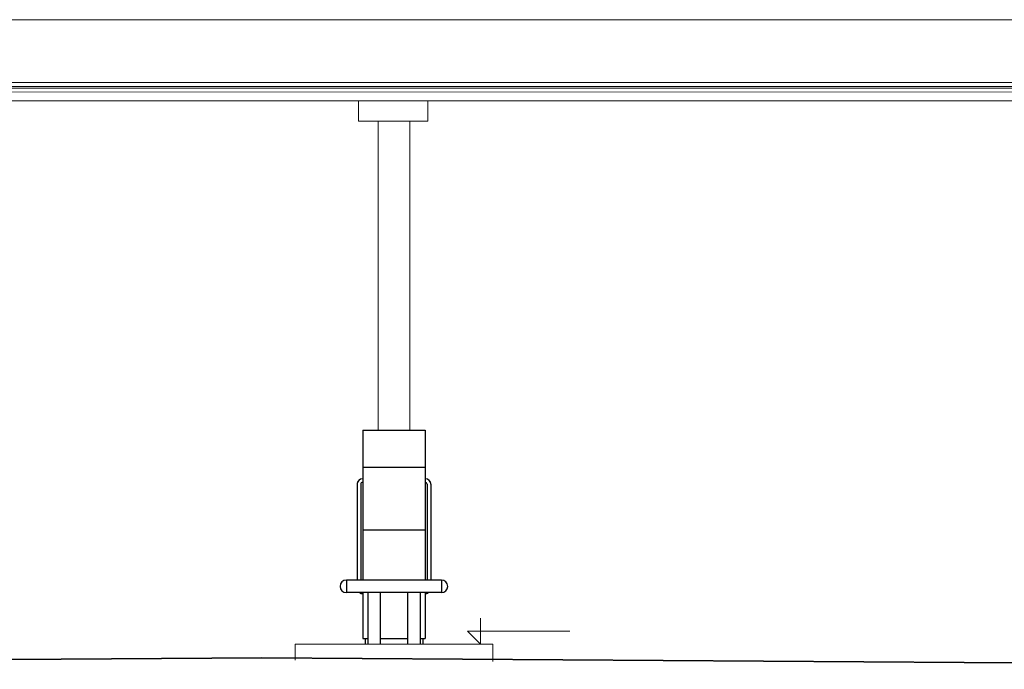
# Model space of a CAD drawing. Extents: x 64716 to 7565828, y -160732 to 5881792.
# Tile 129 of 160: x 277265 to 285781, y -49289 to -43673. Entities that reach past the tile are written whole.
import ezdxf

# ---------------------------------------------------------------- set-up
doc = ezdxf.new("R2010")
doc.units = 0
doc.header["$MEASUREMENT"] = 0
doc.layers.add('dach - izolacja', color=7, linetype='Continuous')
for name, color, linetype, lineweight in [('gruby', 7, 'Continuous', 35), ('linii', 7, 'Continuous', 15), ('LINII OPIS', 7, 'Continuous', 9)]:
    doc.layers.add(name, color=color, linetype=linetype, lineweight=lineweight)

# ---------------------------------------------------------------- blocks, each defined once
blk = doc.blocks.new('dystr.3')
at = {"layer": 'dach - izolacja'}
for p, q in [((6433772.5184, 5668694.5221, 0), (6433773.0384, 5668694.5221, 0)), ((6433772.5184, 5668694.5221, 0), (6433772.5184, 5668693.2261, 0)), ((6433773.0384, 5668694.5221, 0), (6433773.0584, 5668694.5221, 0)), ((6433773.0584, 5668694.5221, 0), (6433773.0584, 5668693.2261, 0)), ((6433772.5184, 5668694.2021, 0), (6433773.0584, 5668694.2021, 0)), ((6433772.4696, 5668694.0544, 0), (6433772.4696, 5668693.2261, 0)), ((6433772.5013, 5668694.0544, 0), (6433772.5013, 5668693.2261, 0)), ((6433773.0754, 5668694.0544, 0), (6433773.0754, 5668693.2261, 0)), ((6433773.1071, 5668694.0544, 0), (6433773.1071, 5668693.2261, 0)), ((6433772.5184, 5668693.6621, 0), (6433773.0384, 5668693.6621, 0)), ((6433773.0384, 5668693.6621, 0), (6433773.0584, 5668693.6621, 0)), ((6433772.3769, 5668693.2261, 0), (6433772.3769, 5668693.1181, 0)), ((6433773.1999, 5668693.2261, 0), (6433772.3769, 5668693.2261, 0)), ((6433773.1999, 5668693.2261, 0), (6433773.1999, 5668693.1181, 0)), ((6433773.1999, 5668693.1181, 0), (6433772.3769, 5668693.1181, 0)), ((6433772.5184, 5668693.1181, 0), (6433772.5184, 5668692.7221, 0)), ((6433772.5621, 5668693.1181, 0), (6433772.5621, 5668692.6721, 0)), ((6433772.6701, 5668693.1181, 0), (6433772.6701, 5668692.6721, 0)), ((6433772.9066, 5668693.1181, 0), (6433772.9066, 5668692.6721, 0)), ((6433773.0146, 5668693.1181, 0), (6433773.0146, 5668692.6721, 0)), ((6433773.0584, 5668693.1181, 0), (6433773.0584, 5668692.7221, 0)), ((6433772.5184, 5668692.7221, 0), (6433772.5621, 5668692.7221, 0)), ((6433772.5384, 5668692.7221, 0), (6433772.5384, 5668692.6721, 0)), ((6433772.6701, 5668692.7221, 0), (6433772.9066, 5668692.7221, 0)), ((6433773.0146, 5668692.7221, 0), (6433773.0384, 5668692.7221, 0)), ((6433773.0384, 5668692.7221, 0), (6433773.0584, 5668692.7221, 0)), ((6433773.0384, 5668692.7221, 0), (6433773.0384, 5668692.6721, 0))]:
    blk.add_line(p, q, dxfattribs=at)
for centre, radius, start, end in [((6433772.5184, 5668694.0544, 0), 0.0488, 90, 180), ((6433772.5184, 5668694.0544, 0), 0.0171, 90, 180), ((6433773.0584, 5668694.0544, 0), 0.0488, 0, 90), ((6433773.0584, 5668694.0544, 0), 0.0171, 0, 90), ((6433772.3769, 5668693.1721, 0), 0.054, 90, 270), ((6433773.1999, 5668693.1721, 0), 0.054, 270, 90), ((6433772.5184, 5668693.1574, 0), 0.0488, 233.68412, 270), ((6433773.0584, 5668693.1574, 0), 0.0488, 270, 306.31588)]:
    blk.add_arc(centre, radius, start, end, dxfattribs=at)

msp = doc.modelspace()

# ---------------------------------------------------------------- linework, layer by layer
at = {"layer": 'gruby', "color": 6, "elevation": 0}
msp.add_lwpolyline([(264609.7, -49288.5), (279359.7, -49188.5), (294109.7, -49288.5)], dxfattribs=at)
at = {"layer": 'linii'}
for p, q in [((266802, -43673, 0), (291112.4, -43673, 0)), ((268634.3, -44264, 0), (292390.9, -44264, 0)), ((268637.9, -44249.7, 0), (292387.3, -44249.7, 0)), ((292374.7, -44216.3, 0), (268651.2, -44217, 0)), ((268621.2, -44297, 0), (292402.2, -44298.8, 0)), ((294102, -44372.7), (266879.4, -44373.6, 0)), ((294202, -44373.6, 0), (266879.4, -44373.6, 0)), ((280194.3, -44551.5, 0), (280194.3, -44375, 0)), ((280194.3, -44551.5, 0), (280194.3, -44375, 0)), ((280794.3, -44551.5, 0), (280794.3, -44375, 0)), ((280794.3, -44551.5, 0), (280794.3, -44375, 0)), ((280194.3, -44551.5, 0), (280794.3, -44551.5, 0)), ((280194.3, -44551.5, 0), (280794.3, -44551.5, 0)), ((279647, -49071.8, 0), (279647, -49210.2, 0)), ((281357, -49071.8, 0), (279647, -49071.8, 0)), ((279647, -49071.8, 0), (281357, -49071.8, 0)), ((281357, -49221.8, 0), (281357, -49071.8, 0))]:
    msp.add_line(p, q, dxfattribs=at)
msp.add_lwpolyline([(280365.5, -44551.5), (280638.5, -44551.5), (280638.5, -47221.8), (280365.5, -47221.8)], close=True, dxfattribs=at)
at = {"layer": 'linii', "ltscale": 0.2, "elevation": 0}
msp.add_lwpolyline([(280231.9, -47221.8), (280771.9, -47221.8), (280771.9, -47640.7, -0.414214), (280820.6, -47689.5), (280820.6, -48517.8), (280913.4, -48517.8, -1), (280913.4, -48625.8), (280800.7, -48625.8), (280771.9, -48635.2), (280771.9, -49021.8), (280751.9, -49021.8), (280751.9, -49071.8), (280251.9, -49071.8), (280251.9, -49021.8), (280231.9, -49021.8), (280231.9, -48635.2), (280203, -48625.8), (280090.4, -48625.8, -1), (280090.4, -48517.8), (280183.1, -48517.8), (280183.1, -47689.5, -0.414214), (280231.9, -47640.7), (280231.9, -47221.8), (280771.9, -47221.8)], format="xyb", dxfattribs=at)
at = {"layer": 'LINII OPIS'}
for p, q in [((281249.9, -48846.8, 0), (281249.9, -49071.8, 0)), ((281249.9, -48846.8, 0), (281249.9, -49071.8, 0)), ((281249.9, -49071.8, 0), (281137.4, -48959.3, 0)), ((281137.4, -48959.3, 0), (281249.9, -48959.3, 0)), ((281249.9, -49071.8, 0), (281137.4, -48959.3, 0)), ((281137.4, -48959.3, 0), (281249.9, -48959.3, 0)), ((281249.9, -48959.3, 0), (281797.5, -48959.3, 0)), ((281249.9, -48959.3, 0), (282022.3, -48959.3, 0))]:
    msp.add_line(p, q, dxfattribs=at)

# ---------------------------------------------------------------- block references
at = {"layer": 'linii', "xscale": 1000, "yscale": 1000, "zscale": 1000}
msp.add_blockref('dystr.3', (-6433492286.5, -5668741743.9, 0), dxfattribs=at)

doc.saveas('drawing.dxf')
